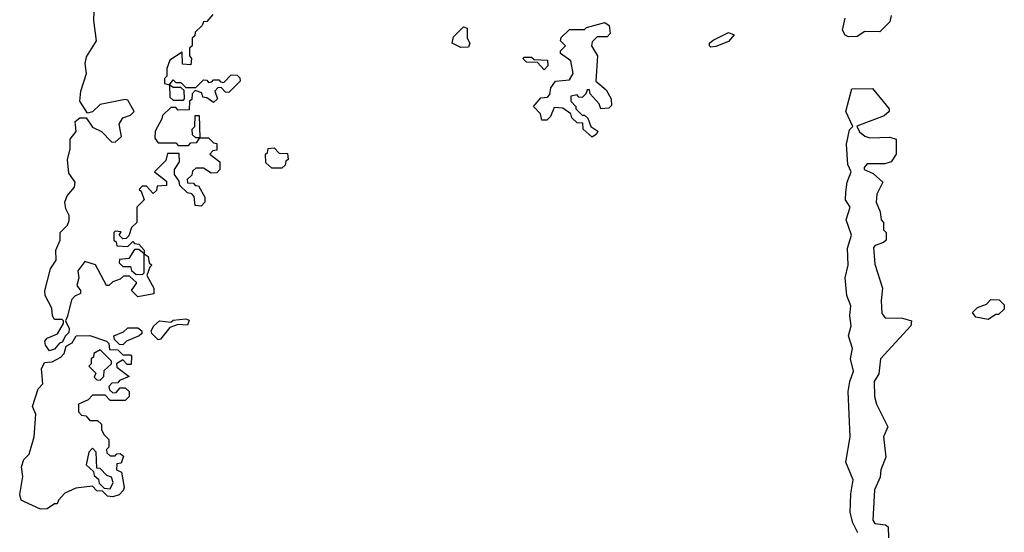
# Model space of a CAD drawing. Extents: x 2701205 to 2963787, y 496209 to 720276.
# Tile 110 of 154: x 2766826 to 2770728, y 714097 to 716128. Entities that reach past the tile are written whole.
import ezdxf

# ---------------------------------------------------------------- set-up
doc = ezdxf.new("R2010")
doc.units = 0

msp = doc.modelspace()

# ---------------------------------------------------------------- linework, layer by layer
at = {"layer": '0CON05XD'}
for points in [[(2766945, 714816.7), (2766928.3, 714838.3), (2766926, 714855), (2766935, 714866), (2766976.4, 714883.6), (2767000, 714925), (2767000, 714935), (2766995, 714940), (2766965, 714940), (2766956.7, 714955), (2766954, 714985), (2766927.5, 715035), (2766925.9, 715054.1), (2766948.3, 715141.7), (2766971.2, 715175), (2766970, 715215), (2766986.7, 715255), (2766986.7, 715285), (2767015.8, 715314.2), (2767023, 715333), (2767023, 715353), (2767009.5, 715379.5), (2767005.8, 715405), (2767015, 715430), (2767044, 715465), (2767045.9, 715484.1), (2767020.7, 715520.7), (2767015.6, 715574.4), (2767026.7, 715615), (2767026.9, 715655), (2767050.8, 715685), (2767045.7, 715725), (2767065, 715738.9), (2767089.5, 715739.5), (2767115, 715702.5), (2767150, 715685), (2767190, 715645), (2767205, 715642.5), (2767230, 715665), (2767220, 715715), (2767235, 715740), (2767265, 715750), (2767280, 715765), (2767255, 715810), (2767245, 715812.5), (2767145, 715792.5), (2767115, 715763.3), (2767095, 715757.5), (2767064.3, 715805), (2767068.6, 715845), (2767090.8, 715915), (2767085.6, 715955), (2767091.7, 715981.7), (2767131.2, 716045), (2767120, 716125), (2767122.5, 716195)], [(2767591.7, 716148.3), (2767568.3, 716121.7), (2767555, 716120), (2767550, 716105), (2767521.7, 716078.3), (2767520, 716065), (2767510, 716055), (2767510, 716025), (2767500, 716015), (2767500, 715985), (2767507.5, 715975), (2767505, 715950), (2767471.7, 715951.7), (2767470, 716000), (2767421.7, 715968.3), (2767410, 715935), (2767410, 715905), (2767400, 715895), (2767400, 715875), (2767420, 715870), (2767435, 715890), (2767445, 715880), (2767465, 715880), (2767485, 715860), (2767525, 715860), (2767555, 715890), (2767568.3, 715888.3), (2767575, 715880), (2767588.3, 715881.7), (2767595, 715890), (2767615, 715890), (2767621.7, 715881.7), (2767635, 715880), (2767665, 715910), (2767688.3, 715908.3), (2767698.3, 715898.3), (2767700, 715885), (2767655, 715840), (2767641.7, 715841.7), (2767625, 715860), (2767611.7, 715858.3), (2767600, 715845), (2767610, 715815), (2767595, 715800), (2767568.3, 715818.3), (2767551.7, 715821.7), (2767548.3, 715838.3), (2767521.7, 715848.3), (2767510, 715835), (2767508.3, 715811.7), (2767500, 715805), (2767498.3, 715771.7), (2767455, 715770), (2767445, 715780), (2767425, 715780), (2767391.7, 715748.3), (2767390, 715735), (2767363, 715687), (2767361.7, 715658.3), (2767375, 715640), (2767445, 715640), (2767455, 715630), (2767495, 715630), (2767505, 715640), (2767528.3, 715641.7), (2767540, 715660), (2767525, 715660), (2767511.7, 715671.7), (2767510, 715695), (2767520, 715705), (2767521.7, 715748.3), (2767538.3, 715748.3), (2767540, 715660), (2767575, 715660), (2767595, 715640), (2767608.3, 715638.3), (2767608.3, 715611.7), (2767591.7, 715608.3), (2767580, 715595), (2767620, 715565), (2767620, 715535), (2767608.3, 715521.7), (2767585, 715520), (2767555, 715540), (2767525, 715540), (2767511.7, 715528.3), (2767508.3, 715511.7), (2767490, 715495), (2767491.7, 715481.7), (2767515, 715480), (2767521.7, 715471.7), (2767535, 715470), (2767560, 715425), (2767560, 715405), (2767545, 715390), (2767521.7, 715391.7), (2767518.3, 715428.3), (2767508.3, 715438.3), (2767491.7, 715441.7), (2767461.7, 715471.7), (2767458.3, 715488.3), (2767440, 715515), (2767440, 715535), (2767460, 715565), (2767458.3, 715598.3), (2767411.7, 715598.3), (2767405, 715570), (2767360, 715525), (2767408.3, 715488.3), (2767408.3, 715471.7), (2767371.7, 715468.3), (2767368.3, 715451.7), (2767355, 715440), (2767328.3, 715468.3), (2767311.7, 715468.3), (2767300, 715455), (2767308.3, 715448.3), (2767320, 715415), (2767290, 715385), (2767290, 715325), (2767270, 715305), (2767258.3, 715271.7), (2767248.3, 715261.7), (2767235, 715260), (2767220, 715275), (2767228.3, 715288.3), (2767205, 715290), (2767200, 715285), (2767200, 715255), (2767208.3, 715248.3), (2767211.7, 715231.7), (2767255, 715230), (2767275, 715250), (2767281.7, 715241.7), (2767298.3, 715238.3), (2767320, 715215), (2767320, 715200), (2767335, 715190), (2767340, 715165), (2767350, 715155), (2767341.7, 715148.3), (2767330, 715115), (2767357.5, 715065), (2767358.3, 715041.7), (2767295, 715030), (2767270, 715055), (2767290, 715085), (2767261.7, 715111.7), (2767238.3, 715111.7), (2767225, 715100), (2767195, 715090), (2767180, 715075), (2767170, 715075), (2767126.4, 715156.4), (2767085, 715170), (2767056.4, 715133.6), (2767061.2, 715105), (2767052.5, 715075), (2767067.5, 715055), (2767067, 715043), (2767045, 715033.3), (2767032.3, 715017.7), (2767016.2, 714953.8), (2767007.5, 714935), (2767022.5, 714905), (2767021.7, 714888.3), (2767007.5, 714875), (2766995, 714850), (2766983.6, 714846.4), (2766965, 714822.5), (2766945, 714816.7)], [(2769095, 715662.5), (2769060, 715695), (2769058.3, 715718.3), (2769035, 715720), (2769015, 715740), (2769010, 715755), (2768978.3, 715778.3), (2768945, 715780), (2768930, 715745), (2768915, 715730), (2768895, 715730), (2768890, 715755), (2768862.5, 715785), (2768891.7, 715818.3), (2768918.3, 715821.7), (2768927.5, 715832.5), (2768931.7, 715858.3), (2768950, 715885), (2769005, 715890), (2769020, 715915), (2769010, 715965), (2768970, 715995), (2768970, 716005), (2768990, 716025), (2768970, 716045), (2768971.7, 716058.3), (2769005, 716090), (2769065, 716090), (2769073, 716097), (2769145, 716116.7), (2769162.5, 716105), (2769167, 716073), (2769155, 716060), (2769115, 716060), (2769095, 716040), (2769092.5, 716025), (2769116.7, 715985), (2769110, 715885), (2769150.7, 715850.7), (2769170, 715815), (2769171.7, 715788.3), (2769161.7, 715778.3), (2769130, 715775), (2769122.5, 715795), (2769087.5, 715835), (2769085, 715850), (2769075, 715850), (2769070, 715835), (2769055, 715820), (2769041.7, 715821.7), (2769035, 715830), (2769010, 715825), (2769010, 715805), (2769030, 715785), (2769030, 715775), (2769055, 715750), (2769065, 715750), (2769078.3, 715738.3), (2769090, 715705), (2769117, 715687), (2769112.5, 715675), (2769095, 715662.5)], [(2770110.4, 716060.4), (2770097.6, 716067.6), (2770087, 716087), (2770098.1, 716135)], [(2770280, 716145), (2770275, 716120), (2770235, 716080), (2770175, 716082), (2770145, 716062.2), (2770110.4, 716060.4)], [(2768575, 716017.5), (2768540, 716035), (2768545, 716060), (2768585, 716100), (2768600, 716095), (2768600, 716055), (2768610, 716035), (2768605, 716020), (2768575, 716017.5)], [(2769565, 716020), (2769560, 716025), (2769560, 716035), (2769575, 716046.7), (2769635, 716077.5), (2769658.3, 716068.3), (2769635, 716042.5), (2769585, 716022.5), (2769565, 716020)], [(2768905, 715930), (2768878.3, 715958.3), (2768835, 715960), (2768820, 715975), (2768825, 715980), (2768855, 715980), (2768865, 715970), (2768918.3, 715968.3), (2768920, 715945), (2768905, 715930)], [(2767475, 715810), (2767480, 715815), (2767478.3, 715848.3), (2767465, 715860), (2767435, 715860), (2767420, 715870), (2767421.7, 715821.7), (2767435, 715810), (2767475, 715810)], [(2770147.5, 714095), (2770127.8, 714135), (2770118.1, 714175), (2770120.3, 714249.7), (2770129.5, 714305), (2770100.8, 714375), (2770116.9, 714475), (2770109.4, 714655), (2770115.6, 714695), (2770130.8, 714735), (2770118.5, 714785), (2770126.2, 714825), (2770110.8, 714875), (2770121.4, 714915), (2770116.7, 714955), (2770120, 714995), (2770104, 715035), (2770097.5, 715105), (2770110, 715155), (2770106.6, 715223.4), (2770122.5, 715275), (2770102, 715335), (2770118, 715385), (2770099.2, 715415), (2770100.6, 715445), (2770105.6, 715485), (2770121.2, 715525), (2770108.6, 715555), (2770102.5, 715635), (2770115, 715692.5), (2770127.5, 715705), (2770100.6, 715765), (2770124, 715855), (2770206, 715856), (2770272.5, 715775), (2770272.5, 715765), (2770252.7, 715747.3), (2770143.8, 715706.2), (2770155, 715684), (2770175, 715666.7), (2770195, 715660), (2770275, 715662.5), (2770300, 715655), (2770300, 715595), (2770280, 715565), (2770255, 715557.5), (2770185, 715557.5), (2770173, 715543), (2770172.5, 715535), (2770208.3, 715518.3), (2770247.5, 715485), (2770223, 715437), (2770220, 715405), (2770237, 715367), (2770240, 715335), (2770250, 715325), (2770250, 715295), (2770260, 715285), (2770260, 715255), (2770250, 715245), (2770216.4, 715233.6), (2770210, 715225), (2770215, 715160), (2770246, 715065), (2770240, 715015), (2770243.6, 714963.6), (2770256.7, 714946.7), (2770325, 714946.2), (2770360, 714935), (2770357.5, 714915), (2770237.5, 714785), (2770231.2, 714725), (2770212, 714695), (2770214.2, 714635), (2770221.2, 714605), (2770266.2, 714515), (2770250, 714475), (2770258.8, 714395), (2770238.8, 714345), (2770236, 714315), (2770214.4, 714265.6), (2770206.7, 714145), (2770215, 714132.5), (2770257, 714127), (2770268.3, 714118.3), (2770270, 714075)], [(2767865, 715540), (2767825, 715540), (2767801.7, 715561.7), (2767800, 715595), (2767808.3, 715601.7), (2767811.7, 715618.3), (2767835, 715620), (2767855, 715600), (2767888.3, 715598.3), (2767890, 715575), (2767881.7, 715568.3), (2767878.3, 715551.7), (2767865, 715540)], [(2767288.3, 715118.3), (2767315, 715120), (2767320, 715125), (2767320, 715200), (2767298.3, 715218.3), (2767281.7, 715218.3), (2767258.3, 715181.7), (2767221.7, 715178.3), (2767220, 715165), (2767235, 715150), (2767265, 715150), (2767270, 715135), (2767288.3, 715118.3)], [(2770665, 714940), (2770615, 714950), (2770601.7, 714968.3), (2770621.7, 714988.3), (2770658.3, 715001.7), (2770675, 715020), (2770708.3, 715018.3), (2770728.3, 714998.3), (2770728.3, 714981.7), (2770705, 714960), (2770695, 714960), (2770665, 714940)], [(2767375, 714860), (2767350, 714885), (2767347.5, 714895), (2767357.5, 714915), (2767380, 714935), (2767425, 714930), (2767435, 714937.5), (2767485, 714942.5), (2767498.3, 714938.3), (2767491.7, 714918.3), (2767455, 714920), (2767421.7, 714908.3), (2767385, 714862.5), (2767375, 714860)], [(2766908.3, 714188.3), (2766845, 714217.5), (2766832.5, 714225), (2766826.4, 714246.4), (2766838.3, 714318.3), (2766833.9, 714356.1), (2766843.3, 714385), (2766863.6, 714406.4), (2766883.3, 714475), (2766890, 714565), (2766876.7, 714595), (2766900, 714665), (2766917.5, 714685), (2766912.5, 714745), (2766925, 714770), (2766955, 714772.5), (2766989.3, 714790.7), (2767002.5, 714805), (2767010, 714835), (2767035, 714847.5), (2767050, 714875), (2767105, 714877.5), (2767170, 714855), (2767180, 714845), (2767181.7, 714821.7), (2767215, 714820), (2767235, 714800), (2767265, 714800), (2767270, 714795), (2767268.3, 714761.7), (2767251.7, 714761.7), (2767235, 714780), (2767210, 714765), (2767211.7, 714751.7), (2767260, 714715), (2767221.7, 714698.3), (2767215, 714690), (2767191.7, 714688.3), (2767180, 714675), (2767181.7, 714661.7), (2767195, 714650), (2767208.3, 714651.7), (2767225, 714670), (2767245, 714670), (2767260, 714655), (2767260, 714635), (2767245, 714620), (2767185, 714620), (2767165, 714640), (2767115, 714640), (2767098.3, 714621.7), (2767060, 714605), (2767060, 714575), (2767071.7, 714561.7), (2767088.3, 714558.3), (2767105, 714540), (2767135, 714540), (2767150, 714525), (2767150, 714505), (2767160, 714485), (2767180, 714465), (2767180, 714435), (2767170, 714425), (2767171.7, 714411.7), (2767185, 714400), (2767205, 714400), (2767211.7, 714408.3), (2767225, 714410), (2767238.3, 714398.3), (2767228.3, 714371.7), (2767211.7, 714368.3), (2767210, 714345), (2767230, 714335), (2767240, 714275), (2767237, 714263), (2767220, 714245), (2767195, 714237.5), (2767175, 714240), (2767155, 714260), (2767131.7, 714261.7), (2767115, 714280), (2767048.3, 714271.7), (2767005, 714252.5), (2766980, 714225), (2766975, 714210), (2766965, 714210), (2766935, 714190), (2766908.3, 714188.3)], [(2767235, 714840), (2767221.7, 714841.7), (2767201.7, 714861.7), (2767200, 714875), (2767238.3, 714891.7), (2767255, 714906.7), (2767295, 714906.7), (2767310, 714895), (2767310, 714885), (2767300, 714875), (2767250, 714855), (2767235, 714840)], [(2767145, 714700), (2767160, 714715), (2767161.7, 714738.3), (2767190, 714765), (2767190, 714775), (2767145, 714820), (2767120, 714805), (2767118.3, 714791.7), (2767110, 714785), (2767110, 714765), (2767100, 714755), (2767128.3, 714728.3), (2767121.7, 714711.7), (2767131.7, 714701.7), (2767145, 714700)], [(2767185, 714270), (2767197.5, 714295), (2767190, 714315), (2767171.7, 714321.7), (2767145, 714350), (2767131.7, 714351.7), (2767130, 714415), (2767115, 714430), (2767100, 714415), (2767090, 714365), (2767118.3, 714338.3), (2767121.7, 714321.7), (2767138.3, 714308.3), (2767141.7, 714291.7), (2767161.7, 714271.7), (2767185, 714270)]]:
    msp.add_lwpolyline(points, dxfattribs=at)

doc.saveas('drawing.dxf')
